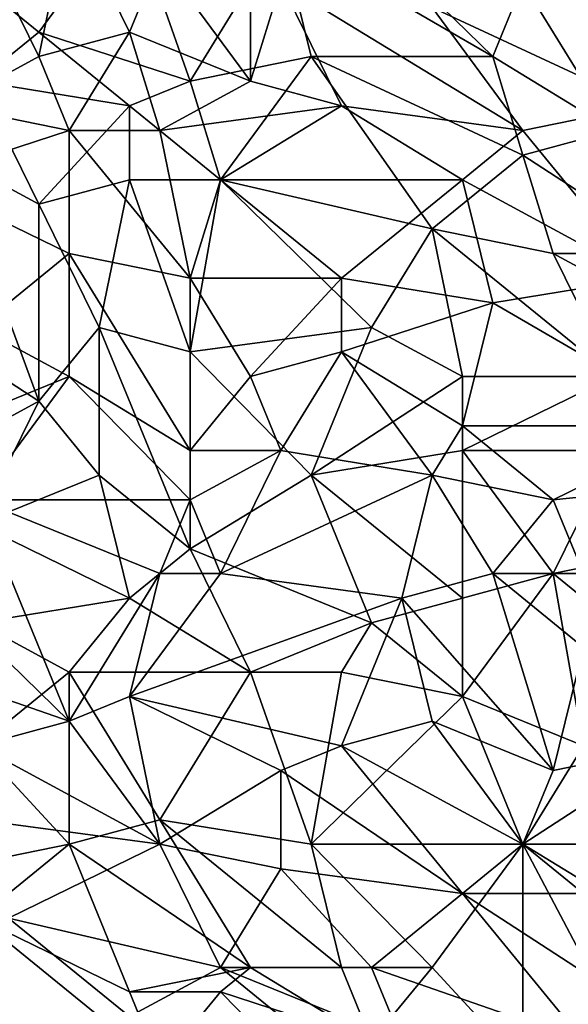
# Model space of a CAD drawing. Extents: x -0.7 to 0.7, y -0.35 to 0.35.
# Tile 48 of 226: x -0.63 to -0.56, y 0 to 0.13. Entities that reach past the tile are written whole.
import ezdxf

# ---------------------------------------------------------------- set-up
doc = ezdxf.new("R2010")
doc.units = 0

msp = doc.modelspace()

# ---------------------------------------------------------------- linework, layer by layer
for points in [[(-0.62621, 0.12635, 0.43696), (-0.61476, 0.14189, 0.43693), (-0.63385, 0.13257, 0.43693)], [(-0.62621, 0.12325, 0.41248), (-0.63385, 0.13878, 0.4125), (-0.62239, 0.14189, 0.41249)], [(-0.62621, 0.12635, 0.43696), (-0.60712, 0.12014, 0.43696), (-0.61476, 0.14189, 0.43693)], [(-0.62621, 0.12325, 0.41248), (-0.62239, 0.14189, 0.41249), (-0.61476, 0.12635, 0.41247)], [(-0.61476, 0.12635, 0.41247), (-0.62239, 0.14189, 0.41249), (-0.61094, 0.13567, 0.4125)], [(-0.60712, 0.12014, 0.43696), (-0.59566, 0.13878, 0.43696), (-0.61476, 0.14189, 0.43693)], [(-0.56893, 0.12325, 0.437), (-0.58803, 0.14189, 0.43696), (-0.59566, 0.13878, 0.43696)], [(-0.56893, 0.12325, 0.437), (-0.56512, 0.13257, 0.43699), (-0.58803, 0.14189, 0.43696)], [(-0.63767, 0.11703, 0.41247), (-0.63385, 0.13878, 0.4125), (-0.62621, 0.12325, 0.41248)], [(-0.59185, 0.12325, 0.43699), (-0.59566, 0.13878, 0.43696), (-0.60712, 0.12014, 0.43696)], [(-0.59185, 0.12325, 0.43699), (-0.56893, 0.12325, 0.437), (-0.59566, 0.13878, 0.43696)], [(-0.54602, 0.12325, 0.43701), (-0.54984, 0.13878, 0.43698), (-0.56512, 0.13257, 0.43699)], [(-0.59948, 0.12014, 0.41248), (-0.61476, 0.12635, 0.41247), (-0.61094, 0.13567, 0.4125)], [(-0.59948, 0.12014, 0.41248), (-0.61094, 0.13567, 0.4125), (-0.59948, 0.12946, 0.41251)], [(-0.63385, 0.12014, 0.43697), (-0.62621, 0.12635, 0.43696), (-0.63385, 0.13257, 0.43693)], [(-0.59948, 0.12014, 0.41248), (-0.59948, 0.12946, 0.41251), (-0.59566, 0.13257, 0.4125)], [(-0.59948, 0.12014, 0.41248), (-0.59566, 0.13257, 0.4125), (-0.58803, 0.11703, 0.41248)], [(-0.56512, 0.11392, 0.41247), (-0.59566, 0.13257, 0.4125), (-0.57657, 0.12946, 0.41249)], [(-0.58803, 0.11703, 0.41248), (-0.59566, 0.13257, 0.4125), (-0.56512, 0.11392, 0.41247)], [(-0.57657, 0.12946, 0.41249), (-0.55748, 0.13257, 0.41248), (-0.54984, 0.11703, 0.41246)], [(-0.56893, 0.12325, 0.437), (-0.55366, 0.11392, 0.43702), (-0.56512, 0.13257, 0.43699)], [(-0.55366, 0.11392, 0.43702), (-0.54602, 0.12325, 0.43701), (-0.56512, 0.13257, 0.43699)], [(-0.56512, 0.11392, 0.41247), (-0.57657, 0.12946, 0.41249), (-0.54984, 0.11703, 0.41246)], [(-0.63385, 0.12014, 0.43697), (-0.61476, 0.11703, 0.43697), (-0.62621, 0.12635, 0.43696)], [(-0.61476, 0.11703, 0.43697), (-0.60712, 0.12014, 0.43696), (-0.62621, 0.12635, 0.43696)], [(-0.62239, 0.11392, 0.41247), (-0.62621, 0.12325, 0.41248), (-0.61476, 0.12635, 0.41247)], [(-0.62239, 0.11392, 0.41247), (-0.61476, 0.12635, 0.41247), (-0.61094, 0.11392, 0.41249)], [(-0.61094, 0.11392, 0.41249), (-0.61476, 0.12635, 0.41247), (-0.59948, 0.12014, 0.41248)], [(-0.63767, 0.11703, 0.41247), (-0.62621, 0.12325, 0.41248), (-0.62239, 0.11392, 0.41247)], [(-0.6033, 0.10771, 0.43697), (-0.59185, 0.12325, 0.43699), (-0.60712, 0.12014, 0.43696)], [(-0.6033, 0.10771, 0.43697), (-0.57657, 0.10149, 0.43701), (-0.59185, 0.12325, 0.43699)], [(-0.56512, 0.11082, 0.43701), (-0.56893, 0.12325, 0.437), (-0.59185, 0.12325, 0.43699)], [(-0.57657, 0.10149, 0.43701), (-0.56512, 0.11082, 0.43701), (-0.59185, 0.12325, 0.43699)], [(-0.56512, 0.11082, 0.43701), (-0.55366, 0.11392, 0.43702), (-0.56893, 0.12325, 0.437)], [(-0.63767, 0.11082, 0.43697), (-0.62621, 0.1046, 0.43699), (-0.63385, 0.12014, 0.43697)], [(-0.62621, 0.1046, 0.43699), (-0.61476, 0.11703, 0.43697), (-0.63385, 0.12014, 0.43697)], [(-0.6033, 0.10771, 0.43697), (-0.60712, 0.12014, 0.43696), (-0.61476, 0.11703, 0.43697)], [(-0.61094, 0.11392, 0.41249), (-0.59948, 0.12014, 0.41248), (-0.58803, 0.11703, 0.41248)], [(-0.64149, 0.10771, 0.41245), (-0.63767, 0.11703, 0.41247), (-0.62239, 0.11392, 0.41247)], [(-0.62621, 0.1046, 0.43699), (-0.61476, 0.10771, 0.43696), (-0.61476, 0.11703, 0.43697)], [(-0.61476, 0.10771, 0.43696), (-0.6033, 0.10771, 0.43697), (-0.61476, 0.11703, 0.43697)], [(-0.6033, 0.10771, 0.41248), (-0.61094, 0.11392, 0.41249), (-0.58803, 0.11703, 0.41248)], [(-0.58803, 0.11703, 0.41248), (-0.57275, 0.10771, 0.41246), (-0.6033, 0.10771, 0.41248)], [(-0.57275, 0.10771, 0.41246), (-0.58803, 0.11703, 0.41248), (-0.56512, 0.11392, 0.41247)], [(-0.56512, 0.11392, 0.41247), (-0.54984, 0.11703, 0.41246), (-0.54984, 0.09528, 0.41244)], [(-0.64149, 0.10771, 0.41245), (-0.62239, 0.11392, 0.41247), (-0.62239, 0.09839, 0.41248)], [(-0.60712, 0.09528, 0.41247), (-0.62239, 0.11392, 0.41247), (-0.61094, 0.11392, 0.41249)], [(-0.62239, 0.09839, 0.41248), (-0.62239, 0.11392, 0.41247), (-0.60712, 0.09528, 0.41247)], [(-0.60712, 0.09528, 0.41247), (-0.61094, 0.11392, 0.41249), (-0.6033, 0.10771, 0.41248)], [(-0.57275, 0.10771, 0.41246), (-0.56512, 0.11392, 0.41247), (-0.54984, 0.09528, 0.41244)], [(-0.54602, 0.09839, 0.43704), (-0.55366, 0.11392, 0.43702), (-0.56512, 0.11082, 0.43701)], [(-0.62621, 0.07974, 0.43699), (-0.63767, 0.11082, 0.43697), (-0.64531, 0.09217, 0.43698)], [(-0.62621, 0.07974, 0.43699), (-0.62621, 0.1046, 0.43699), (-0.63767, 0.11082, 0.43697)], [(-0.5613, 0.09839, 0.43704), (-0.56512, 0.11082, 0.43701), (-0.57657, 0.10149, 0.43701)], [(-0.54602, 0.09839, 0.43704), (-0.56512, 0.11082, 0.43701), (-0.5613, 0.09839, 0.43704)], [(-0.64149, 0.10771, 0.41245), (-0.62239, 0.09839, 0.41248), (-0.63385, 0.08906, 0.41245)], [(-0.61858, 0.08906, 0.43698), (-0.61476, 0.10771, 0.43696), (-0.62621, 0.1046, 0.43699)], [(-0.61858, 0.08906, 0.43698), (-0.60712, 0.08596, 0.43699), (-0.61476, 0.10771, 0.43696)], [(-0.60712, 0.08596, 0.43699), (-0.6033, 0.10771, 0.43697), (-0.61476, 0.10771, 0.43696)], [(-0.60712, 0.09528, 0.41247), (-0.6033, 0.10771, 0.41248), (-0.58803, 0.09528, 0.41244)], [(-0.60712, 0.08596, 0.43699), (-0.58421, 0.08906, 0.43701), (-0.6033, 0.10771, 0.43697)], [(-0.6033, 0.10771, 0.41248), (-0.57275, 0.10771, 0.41246), (-0.58803, 0.09528, 0.41244)], [(-0.58421, 0.08906, 0.43701), (-0.57657, 0.10149, 0.43701), (-0.6033, 0.10771, 0.43697)], [(-0.56893, 0.09217, 0.41246), (-0.58803, 0.09528, 0.41244), (-0.57275, 0.10771, 0.41246)], [(-0.56893, 0.09217, 0.41246), (-0.57275, 0.10771, 0.41246), (-0.54984, 0.09528, 0.41244)], [(-0.62621, 0.07974, 0.43699), (-0.61858, 0.08906, 0.43698), (-0.62621, 0.1046, 0.43699)], [(-0.57275, 0.08285, 0.43704), (-0.57657, 0.10149, 0.43701), (-0.58421, 0.08906, 0.43701)], [(-0.55366, 0.08285, 0.43703), (-0.5613, 0.09839, 0.43704), (-0.57657, 0.10149, 0.43701)], [(-0.55366, 0.08285, 0.43703), (-0.57657, 0.10149, 0.43701), (-0.57275, 0.08285, 0.43704)], [(-0.62239, 0.08285, 0.41245), (-0.63385, 0.08906, 0.41245), (-0.62239, 0.09839, 0.41248)], [(-0.62239, 0.09839, 0.41248), (-0.60712, 0.09528, 0.41247), (-0.60712, 0.07353, 0.41243)], [(-0.62239, 0.08285, 0.41245), (-0.62239, 0.09839, 0.41248), (-0.60712, 0.07353, 0.41243)], [(-0.53839, 0.08596, 0.43703), (-0.54602, 0.09839, 0.43704), (-0.5613, 0.09839, 0.43704)], [(-0.55366, 0.08285, 0.43703), (-0.53839, 0.08596, 0.43703), (-0.5613, 0.09839, 0.43704)], [(-0.60712, 0.09528, 0.41247), (-0.58803, 0.09528, 0.41244), (-0.59948, 0.08285, 0.41242)], [(-0.60712, 0.09528, 0.41247), (-0.59948, 0.08285, 0.41242), (-0.60712, 0.07353, 0.41243)], [(-0.58803, 0.08596, 0.41246), (-0.59948, 0.08285, 0.41242), (-0.58803, 0.09528, 0.41244)], [(-0.58803, 0.08596, 0.41246), (-0.58803, 0.09528, 0.41244), (-0.56893, 0.09217, 0.41246)], [(-0.5422, 0.07664, 0.41242), (-0.56893, 0.09217, 0.41246), (-0.54984, 0.09528, 0.41244)], [(-0.63767, 0.07353, 0.43699), (-0.62621, 0.07974, 0.43699), (-0.64531, 0.09217, 0.43698)], [(-0.57275, 0.07664, 0.41245), (-0.58803, 0.08596, 0.41246), (-0.56893, 0.09217, 0.41246)], [(-0.57275, 0.07664, 0.41245), (-0.56893, 0.09217, 0.41246), (-0.5422, 0.07664, 0.41242)], [(-0.63767, 0.07664, 0.41242), (-0.63385, 0.08906, 0.41245), (-0.62239, 0.08285, 0.41245)], [(-0.62621, 0.07974, 0.43699), (-0.61858, 0.07042, 0.437), (-0.61858, 0.08906, 0.43698)], [(-0.61858, 0.08906, 0.43698), (-0.60712, 0.0611, 0.437), (-0.60712, 0.08596, 0.43699)], [(-0.60712, 0.0611, 0.437), (-0.61858, 0.08906, 0.43698), (-0.61858, 0.07042, 0.437)], [(-0.59185, 0.07042, 0.43703), (-0.58421, 0.08906, 0.43701), (-0.60712, 0.08596, 0.43699)], [(-0.59185, 0.07042, 0.43703), (-0.57275, 0.08285, 0.43704), (-0.58421, 0.08906, 0.43701)], [(-0.60712, 0.0611, 0.437), (-0.59185, 0.07042, 0.43703), (-0.60712, 0.08596, 0.43699)], [(-0.59566, 0.07353, 0.41243), (-0.59948, 0.08285, 0.41242), (-0.58803, 0.08596, 0.41246)], [(-0.59566, 0.07353, 0.41243), (-0.58803, 0.08596, 0.41246), (-0.57657, 0.07042, 0.41243)], [(-0.57657, 0.07042, 0.41243), (-0.58803, 0.08596, 0.41246), (-0.57275, 0.07664, 0.41245)], [(-0.63385, 0.06731, 0.41244), (-0.63767, 0.07664, 0.41242), (-0.62239, 0.08285, 0.41245)], [(-0.60712, 0.06731, 0.41244), (-0.63385, 0.06731, 0.41244), (-0.62239, 0.08285, 0.41245)], [(-0.60712, 0.06731, 0.41244), (-0.62239, 0.08285, 0.41245), (-0.60712, 0.07353, 0.41243)], [(-0.59566, 0.07353, 0.41243), (-0.60712, 0.07353, 0.41243), (-0.59948, 0.08285, 0.41242)], [(-0.57275, 0.07353, 0.43705), (-0.57275, 0.08285, 0.43704), (-0.59185, 0.07042, 0.43703)], [(-0.57275, 0.07353, 0.43705), (-0.55366, 0.08285, 0.43703), (-0.57275, 0.08285, 0.43704)], [(-0.55366, 0.07353, 0.43704), (-0.55366, 0.08285, 0.43703), (-0.57275, 0.07353, 0.43705)], [(-0.63385, 0.06421, 0.43698), (-0.62621, 0.07974, 0.43699), (-0.63767, 0.07353, 0.43699)], [(-0.63385, 0.06421, 0.43698), (-0.61858, 0.07042, 0.437), (-0.62621, 0.07974, 0.43699)], [(-0.57657, 0.07042, 0.41243), (-0.57275, 0.07664, 0.41245), (-0.5613, 0.06731, 0.41243)], [(-0.5613, 0.06731, 0.41243), (-0.57275, 0.07664, 0.41245), (-0.5422, 0.07664, 0.41242)], [(-0.5613, 0.06731, 0.41243), (-0.5422, 0.07664, 0.41242), (-0.53075, 0.07042, 0.41241)], [(-0.60712, 0.06731, 0.41244), (-0.60712, 0.07353, 0.41243), (-0.59566, 0.07353, 0.41243)], [(-0.6033, 0.05799, 0.41241), (-0.60712, 0.06731, 0.41244), (-0.59566, 0.07353, 0.41243)], [(-0.6033, 0.05799, 0.41241), (-0.59566, 0.07353, 0.41243), (-0.57657, 0.07042, 0.41243)], [(-0.57275, 0.05488, 0.43704), (-0.57275, 0.07353, 0.43705), (-0.59185, 0.07042, 0.43703)], [(-0.5613, 0.05799, 0.43702), (-0.55366, 0.07353, 0.43704), (-0.57275, 0.07353, 0.43705)], [(-0.5613, 0.05799, 0.43702), (-0.57275, 0.07353, 0.43705), (-0.57275, 0.05488, 0.43704)], [(-0.5613, 0.05799, 0.43702), (-0.54602, 0.0611, 0.43703), (-0.55366, 0.07353, 0.43704)], [(-0.61476, 0.05488, 0.43698), (-0.61858, 0.07042, 0.437), (-0.63385, 0.06421, 0.43698)], [(-0.61476, 0.05488, 0.43698), (-0.60712, 0.0611, 0.437), (-0.61858, 0.07042, 0.437)], [(-0.60712, 0.0611, 0.437), (-0.58421, 0.05178, 0.43702), (-0.59185, 0.07042, 0.43703)], [(-0.58039, 0.05488, 0.41243), (-0.6033, 0.05799, 0.41241), (-0.57657, 0.07042, 0.41243)], [(-0.58421, 0.05178, 0.43702), (-0.57275, 0.05488, 0.43704), (-0.59185, 0.07042, 0.43703)], [(-0.58039, 0.05488, 0.41243), (-0.57657, 0.07042, 0.41243), (-0.56893, 0.05799, 0.41241)], [(-0.57657, 0.07042, 0.41243), (-0.5613, 0.06731, 0.41243), (-0.56893, 0.05799, 0.41241)], [(-0.55748, 0.05799, 0.4124), (-0.5613, 0.06731, 0.41243), (-0.53075, 0.07042, 0.41241)], [(-0.62239, 0.03935, 0.41243), (-0.64149, 0.05799, 0.41243), (-0.63385, 0.06731, 0.41244)], [(-0.61094, 0.05799, 0.41241), (-0.63385, 0.06731, 0.41244), (-0.60712, 0.06731, 0.41244)], [(-0.62239, 0.03935, 0.41243), (-0.63385, 0.06731, 0.41244), (-0.61094, 0.05799, 0.41241)], [(-0.61094, 0.05799, 0.41241), (-0.60712, 0.06731, 0.41244), (-0.6033, 0.05799, 0.41241)], [(-0.56893, 0.05799, 0.41241), (-0.5613, 0.06731, 0.41243), (-0.55748, 0.05799, 0.4124)], [(-0.63385, 0.05178, 0.43695), (-0.61476, 0.05488, 0.43698), (-0.63385, 0.06421, 0.43698)], [(-0.59948, 0.04556, 0.43701), (-0.60712, 0.0611, 0.437), (-0.61476, 0.05488, 0.43698)], [(-0.59948, 0.04556, 0.43701), (-0.58421, 0.05178, 0.43702), (-0.60712, 0.0611, 0.437)], [(-0.54602, 0.04556, 0.43704), (-0.54602, 0.0611, 0.43703), (-0.5613, 0.05799, 0.43702)], [(-0.64912, 0.04867, 0.41245), (-0.64149, 0.05799, 0.41243), (-0.62239, 0.03935, 0.41243)], [(-0.61476, 0.04246, 0.41242), (-0.62239, 0.03935, 0.41243), (-0.61094, 0.05799, 0.41241)], [(-0.61476, 0.04246, 0.41242), (-0.61094, 0.05799, 0.41241), (-0.6033, 0.05799, 0.41241)], [(-0.61476, 0.04246, 0.41242), (-0.6033, 0.05799, 0.41241), (-0.58039, 0.05488, 0.41243)], [(-0.5613, 0.03313, 0.41239), (-0.58039, 0.05488, 0.41243), (-0.56893, 0.05799, 0.41241)], [(-0.57275, 0.05488, 0.43704), (-0.57275, 0.04246, 0.43704), (-0.5613, 0.05799, 0.43702)], [(-0.55748, 0.03624, 0.43702), (-0.5613, 0.05799, 0.43702), (-0.57275, 0.04246, 0.43704)], [(-0.56893, 0.05799, 0.41241), (-0.55748, 0.05799, 0.4124), (-0.55748, 0.04867, 0.41241)], [(-0.5613, 0.03313, 0.41239), (-0.56893, 0.05799, 0.41241), (-0.55748, 0.04867, 0.41241)], [(-0.55748, 0.03624, 0.43702), (-0.54602, 0.04556, 0.43704), (-0.5613, 0.05799, 0.43702)], [(-0.62239, 0.04556, 0.43697), (-0.61476, 0.05488, 0.43698), (-0.63385, 0.05178, 0.43695)], [(-0.62239, 0.04556, 0.43697), (-0.59948, 0.04556, 0.43701), (-0.61476, 0.05488, 0.43698)], [(-0.58803, 0.03624, 0.41242), (-0.61476, 0.04246, 0.41242), (-0.58039, 0.05488, 0.41243)], [(-0.58803, 0.03624, 0.41242), (-0.58039, 0.05488, 0.41243), (-0.57657, 0.03935, 0.4124)], [(-0.57275, 0.04246, 0.43704), (-0.57275, 0.05488, 0.43704), (-0.58421, 0.05178, 0.43702)], [(-0.57657, 0.03935, 0.4124), (-0.58039, 0.05488, 0.41243), (-0.5613, 0.03313, 0.41239)], [(-0.63385, 0.03624, 0.43694), (-0.62239, 0.04556, 0.43697), (-0.63385, 0.05178, 0.43695)], [(-0.58803, 0.04556, 0.43704), (-0.58421, 0.05178, 0.43702), (-0.59948, 0.04556, 0.43701)], [(-0.57275, 0.04246, 0.43704), (-0.58421, 0.05178, 0.43702), (-0.58803, 0.04556, 0.43704)], [(-0.63385, 0.03624, 0.41244), (-0.64912, 0.04867, 0.41245), (-0.62239, 0.03935, 0.41243)], [(-0.5613, 0.03313, 0.41239), (-0.55748, 0.04867, 0.41241), (-0.54602, 0.03624, 0.41238)], [(-0.62239, 0.02381, 0.43697), (-0.62239, 0.04556, 0.43697), (-0.63385, 0.03624, 0.43694)], [(-0.62239, 0.02381, 0.43697), (-0.61094, 0.02692, 0.43697), (-0.62239, 0.04556, 0.43697)], [(-0.61094, 0.02692, 0.43697), (-0.59948, 0.04556, 0.43701), (-0.62239, 0.04556, 0.43697)], [(-0.61094, 0.02692, 0.43697), (-0.59185, 0.02381, 0.437), (-0.59948, 0.04556, 0.43701)], [(-0.59185, 0.02381, 0.437), (-0.58803, 0.04556, 0.43704), (-0.59948, 0.04556, 0.43701)], [(-0.59185, 0.02381, 0.437), (-0.57275, 0.04246, 0.43704), (-0.58803, 0.04556, 0.43704)], [(-0.62239, 0.03935, 0.41243), (-0.61476, 0.04246, 0.41242), (-0.61094, 0.02381, 0.41243)], [(-0.61094, 0.02381, 0.41243), (-0.61476, 0.04246, 0.41242), (-0.59566, 0.03313, 0.4124)], [(-0.59566, 0.03313, 0.4124), (-0.61476, 0.04246, 0.41242), (-0.58803, 0.03624, 0.41242)], [(-0.59185, 0.02381, 0.437), (-0.56512, 0.02381, 0.43701), (-0.57275, 0.04246, 0.43704)], [(-0.56512, 0.02381, 0.43701), (-0.55748, 0.03624, 0.43702), (-0.57275, 0.04246, 0.43704)], [(-0.61094, 0.02381, 0.41243), (-0.63385, 0.03624, 0.41244), (-0.62239, 0.03935, 0.41243)], [(-0.56512, 0.02381, 0.41241), (-0.58803, 0.03624, 0.41242), (-0.57657, 0.03935, 0.4124)], [(-0.56512, 0.02381, 0.41241), (-0.57657, 0.03935, 0.4124), (-0.5613, 0.03313, 0.41239)], [(-0.63767, 0.0207, 0.43695), (-0.62239, 0.02381, 0.43697), (-0.63385, 0.03624, 0.43694)], [(-0.63385, 0.02692, 0.41244), (-0.63385, 0.03624, 0.41244), (-0.61094, 0.02381, 0.41243)], [(-0.59566, 0.03313, 0.4124), (-0.58803, 0.03624, 0.41242), (-0.57275, 0.0176, 0.41241)], [(-0.57275, 0.0176, 0.41241), (-0.58803, 0.03624, 0.41242), (-0.56512, 0.02381, 0.41241)], [(-0.56512, 0.02381, 0.43701), (-0.54984, 0.01449, 0.43704), (-0.55748, 0.03624, 0.43702)], [(-0.56512, 0.02381, 0.41241), (-0.54602, 0.03624, 0.41238), (-0.53839, 0.02381, 0.41236)], [(-0.56512, 0.02381, 0.41241), (-0.5613, 0.03313, 0.41239), (-0.54602, 0.03624, 0.41238)], [(-0.59566, 0.0207, 0.41242), (-0.61094, 0.02381, 0.41243), (-0.59566, 0.03313, 0.4124)], [(-0.59566, 0.0207, 0.41242), (-0.59566, 0.03313, 0.4124), (-0.57275, 0.0176, 0.41241)], [(-0.63003, 0.01449, 0.41246), (-0.63385, 0.02692, 0.41244), (-0.61094, 0.02381, 0.41243)], [(-0.59948, 0.00827, 0.43699), (-0.61094, 0.02692, 0.43697), (-0.62239, 0.02381, 0.43697)], [(-0.58803, 0.00827, 0.43698), (-0.59185, 0.02381, 0.437), (-0.61094, 0.02692, 0.43697)], [(-0.59948, 0.00827, 0.43699), (-0.58803, 0.00827, 0.43698), (-0.61094, 0.02692, 0.43697)], [(-0.63385, 0.01449, 0.43696), (-0.62239, 0.02381, 0.43697), (-0.63767, 0.0207, 0.43695)], [(-0.63385, 0.01449, 0.43696), (-0.61476, 0.00517, 0.43699), (-0.62239, 0.02381, 0.43697)], [(-0.6033, 0.00827, 0.41244), (-0.63003, 0.01449, 0.41246), (-0.61094, 0.02381, 0.41243)], [(-0.61476, 0.00517, 0.43699), (-0.59948, 0.00827, 0.43699), (-0.62239, 0.02381, 0.43697)], [(-0.6033, 0.00827, 0.41244), (-0.61094, 0.02381, 0.41243), (-0.59566, 0.0207, 0.41242)], [(-0.58803, 0.00827, 0.43698), (-0.57657, 0.00827, 0.43701), (-0.59185, 0.02381, 0.437)], [(-0.57657, 0.00827, 0.43701), (-0.56512, 0.02381, 0.43701), (-0.59185, 0.02381, 0.437)], [(-0.56512, -0.00415, 0.43701), (-0.56512, 0.02381, 0.43701), (-0.57657, 0.00827, 0.43701)], [(-0.57275, 0.0176, 0.41241), (-0.56512, 0.02381, 0.41241), (-0.55748, 0.0176, 0.41237)], [(-0.55748, 0.0176, 0.41237), (-0.56512, 0.02381, 0.41241), (-0.53839, 0.02381, 0.41236)], [(-0.56512, 0.02381, 0.43701), (-0.55366, 0.00206, 0.43703), (-0.54984, 0.01449, 0.43704)], [(-0.56512, -0.00415, 0.43701), (-0.55366, 0.00206, 0.43703), (-0.56512, 0.02381, 0.43701)], [(-0.6033, 0.00827, 0.41244), (-0.59566, 0.0207, 0.41242), (-0.58421, 0.00827, 0.41243)], [(-0.58421, 0.00827, 0.41243), (-0.59566, 0.0207, 0.41242), (-0.57275, 0.0176, 0.41241)], [(-0.55748, -0.00105, 0.41238), (-0.58421, 0.00827, 0.41243), (-0.57275, 0.0176, 0.41241)], [(-0.55366, 0.00517, 0.41238), (-0.57275, 0.0176, 0.41241), (-0.55748, 0.0176, 0.41237)], [(-0.55748, -0.00105, 0.41238), (-0.57275, 0.0176, 0.41241), (-0.55366, 0.00517, 0.41238)], [(-0.61094, -0.00415, 0.43697), (-0.63385, 0.01449, 0.43696), (-0.63767, 0.00206, 0.43698)], [(-0.61094, -0.00415, 0.43697), (-0.61476, 0.00517, 0.43699), (-0.63385, 0.01449, 0.43696)], [(-0.6033, 0.00827, 0.41244), (-0.61476, 0.00206, 0.41244), (-0.63003, 0.01449, 0.41246)], [(-0.63003, -0.00415, 0.41245), (-0.63003, 0.01449, 0.41246), (-0.61476, 0.00206, 0.41244)], [(-0.61476, 0.00517, 0.43699), (-0.6033, 0.00517, 0.437), (-0.59948, 0.00827, 0.43699)], [(-0.58421, -0.00726, 0.41245), (-0.61476, 0.00206, 0.41244), (-0.6033, 0.00827, 0.41244)], [(-0.58039, -0.00105, 0.41244), (-0.6033, 0.00827, 0.41244), (-0.58421, 0.00827, 0.41243)], [(-0.6033, 0.00517, 0.437), (-0.58421, -0.00105, 0.437), (-0.59948, 0.00827, 0.43699)], [(-0.58421, -0.00726, 0.41245), (-0.6033, 0.00827, 0.41244), (-0.58039, -0.00105, 0.41244)], [(-0.58421, -0.00105, 0.437), (-0.58803, 0.00827, 0.43698), (-0.59948, 0.00827, 0.43699)], [(-0.58421, -0.00105, 0.437), (-0.57657, 0.00827, 0.43701), (-0.58803, 0.00827, 0.43698)], [(-0.58039, -0.00105, 0.41244), (-0.58421, 0.00827, 0.41243), (-0.55748, -0.00105, 0.41238)], [(-0.58421, -0.00105, 0.437), (-0.56512, -0.00415, 0.43701), (-0.57657, 0.00827, 0.43701)], [(-0.61094, -0.00415, 0.43697), (-0.6033, 0.00517, 0.437), (-0.61476, 0.00517, 0.43699)], [(-0.58803, -0.01037, 0.43698), (-0.6033, 0.00517, 0.437), (-0.61094, -0.00415, 0.43697)], [(-0.58803, -0.01037, 0.43698), (-0.58421, -0.00105, 0.437), (-0.6033, 0.00517, 0.437)]]:
    msp.add_3dface(points)

doc.saveas('drawing.dxf')
